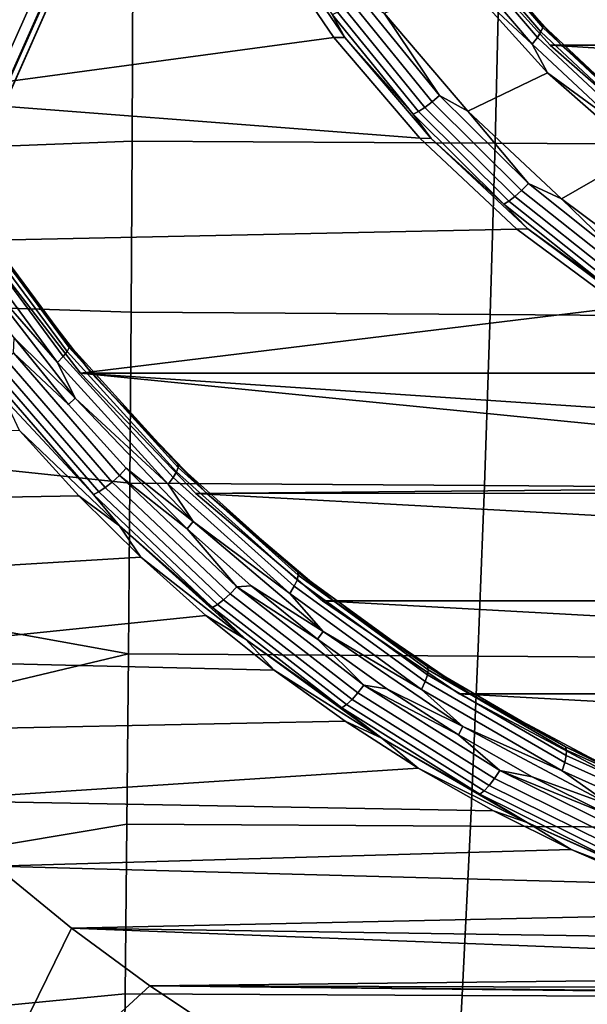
# Model space of a CAD drawing. Header units: metres. Extents: x -25 to 132, y -25 to 47.
# Tile 132 of 153: x 111.45 to 114.43, y -9.03 to -3.87. Entities that reach past the tile are written whole.
import ezdxf

# ---------------------------------------------------------------- set-up
doc = ezdxf.new("R2010")
doc.units = ezdxf.units.M
doc.layers.add('solid_12_061_031_XXX', color=7, linetype='CONTINUOUS')

msp = doc.modelspace()

# ---------------------------------------------------------------- linework, layer by layer
at = {"layer": 'solid_12_061_031_XXX'}
for points in [[(113.454247, -3.021589, 76.10994), (121.877106, -3.53605, 78.685066), (121.458328, -3.999739, 78.55703), (113.820137, -3.53605, 76.221802)], [(112.706573, -3.377209, 75.881348), (113.101952, -3.960144, 76.002228), (110.767967, -4.274808, 75.288658), (110.379105, -3.477598, 75.169769)], [(113.101952, -3.960144, 76.002228), (112.706573, -3.377209, 75.881348), (112.765335, -3.378404, 75.690178), (113.159393, -3.95916, 75.810654)], [(113.159393, -3.95916, 75.810654), (112.765335, -3.378404, 75.690178), (113.093117, -3.838732, 75.736259)], [(113.804138, -3.445851, 75.903343), (114.199074, -3.907979, 76.024086), (114.189705, -3.930456, 75.977844), (113.792496, -3.465671, 75.856407)], [(113.804939, -3.433409, 75.954102), (114.198448, -3.893868, 76.074409), (114.199074, -3.907979, 76.024086), (113.804138, -3.445851, 75.903343)], [(113.804939, -3.433409, 75.954102), (113.877953, -3.535332, 76.030334), (114.198448, -3.893868, 76.074409)], [(113.770813, -3.491515, 75.81649), (114.170982, -3.959766, 75.938835), (114.144188, -3.993906, 75.909721), (113.740562, -3.521618, 75.786324)], [(113.792496, -3.465671, 75.856407), (114.189705, -3.930456, 75.977844), (114.170982, -3.959766, 75.938835), (113.770813, -3.491515, 75.81649)], [(111.488876, -3.618766, 157.862396), (111.112885, -4.460598, 157.760956), (111.018341, -4.395191, 157.62764), (111.389069, -3.565654, 157.727463)], [(113.78849, -3.662117, 75.793846), (113.740562, -3.521618, 75.786324), (114.144188, -3.993906, 75.909721)], [(114.297684, -4.000555, 76.158661), (113.877953, -3.535332, 76.030334), (113.820137, -3.53605, 76.221802), (114.238914, -3.999739, 76.349838)], [(113.820137, -3.53605, 76.221802), (121.458328, -3.999739, 78.55703), (114.238914, -3.999739, 76.349838)], [(114.198448, -3.893868, 76.074409), (113.877953, -3.535332, 76.030334), (114.297684, -4.000555, 76.158661)], [(112.04818, -3.603881, 99.303429), (110.135628, -3.813697, 98.81588), (110.146439, -4.576807, 98.781647), (112.043678, -4.503362, 99.261642)], [(113.970764, -3.613926, 99.763313), (112.04818, -3.603881, 99.303429), (112.043678, -4.503362, 99.261642), (113.949554, -4.515093, 99.719193)], [(115.898399, -3.623904, 100.203697), (113.970764, -3.613926, 99.763313), (113.949554, -4.515093, 99.719193), (115.860558, -4.526732, 100.157852)], [(111.564293, -3.664194, 158.014832), (111.183868, -4.516522, 157.912018), (111.112885, -4.460598, 157.760956), (111.488876, -3.618766, 157.862396)], [(111.612984, -3.70053, 158.180054), (111.229095, -4.56123, 158.076172), (111.183868, -4.516522, 157.912018), (111.564293, -3.664194, 158.014832)], [(113.805313, -4.347066, 75.798996), (113.365868, -3.832439, 75.664642), (113.78849, -3.662117, 75.793846), (114.22348, -4.144615, 75.926842)], [(114.22348, -4.144615, 75.926842), (113.78849, -3.662117, 75.793846), (114.144188, -3.993906, 75.909721)], [(111.633438, -3.726649, 158.352936), (111.247162, -4.593336, 158.248322), (111.229095, -4.56123, 158.076172), (111.612984, -3.70053, 158.180054)], [(110.31456, -4.668048, 161.39447), (111.200951, -4.615952, 158.593842), (111.588562, -3.744958, 158.698883), (110.715881, -3.786613, 161.490158)], [(111.237503, -4.611845, 158.423111), (111.625023, -3.74174, 158.528137), (111.588562, -3.744958, 158.698883), (111.200951, -4.615952, 158.593842)], [(111.625023, -3.74174, 158.528137), (111.237503, -4.611845, 158.423111), (111.247162, -4.593336, 158.248322), (111.633438, -3.726649, 158.352936)], [(113.618645, -4.298028, 75.769859), (113.199692, -3.782257, 75.641769), (113.242294, -3.753025, 75.633934), (113.65802, -4.264811, 75.761032)], [(113.65802, -4.264811, 75.761032), (113.242294, -3.753025, 75.633934), (113.365868, -3.832439, 75.664642)], [(113.546333, -4.348447, 75.824333), (113.122459, -3.826625, 75.694748), (113.158813, -3.807361, 75.662514), (113.580551, -4.326556, 75.791451)], [(113.580551, -4.326556, 75.791451), (113.158813, -3.807361, 75.662514), (113.199692, -3.782257, 75.641769), (113.618645, -4.298028, 75.769859)], [(113.518326, -4.362205, 75.866264), (113.093117, -3.838732, 75.736259), (113.122459, -3.826625, 75.694748), (113.546333, -4.348447, 75.824333)], [(113.159393, -3.95916, 75.810654), (113.093117, -3.838732, 75.736259), (113.518326, -4.362205, 75.866264)], [(113.65802, -4.264811, 75.761032), (113.365868, -3.832439, 75.664642), (113.805313, -4.347066, 75.798996)], [(114.199074, -3.907979, 76.024086), (114.641006, -4.320961, 76.159203), (114.634186, -4.345814, 76.113739), (114.189705, -3.930456, 75.977844)], [(114.198448, -3.893868, 76.074409), (114.297684, -4.000555, 76.158661), (114.638786, -4.305359, 76.20903)], [(114.198448, -3.893868, 76.074409), (114.638786, -4.305359, 76.20903), (114.641006, -4.320961, 76.159203), (114.199074, -3.907979, 76.024086)], [(113.101952, -3.960144, 76.002228), (113.553932, -4.488934, 76.140411), (110.767967, -4.274808, 75.288658)], [(113.553932, -4.488934, 76.140411), (113.101952, -3.960144, 76.002228), (113.159393, -3.95916, 75.810654), (113.613167, -4.490128, 75.949387)], [(113.613167, -4.490128, 75.949387), (113.159393, -3.95916, 75.810654), (113.518326, -4.362205, 75.866264)], [(114.170982, -3.959766, 75.938835), (114.618774, -4.378221, 76.075737), (114.59584, -4.415969, 76.047806), (114.144188, -3.993906, 75.909721)], [(114.189705, -3.930456, 75.977844), (114.634186, -4.345814, 76.113739), (114.618774, -4.378221, 76.075737), (114.170982, -3.959766, 75.938835)], [(114.22348, -4.144615, 75.926842), (114.144188, -3.993906, 75.909721), (114.59584, -4.415969, 76.047806)], [(114.238914, -3.999739, 76.349838), (121.458328, -3.999739, 78.55703), (120.988533, -4.412275, 78.413399)], [(114.238914, -3.999739, 76.349838), (120.988533, -4.412275, 78.413399), (114.70871, -4.412275, 76.493462)], [(114.766235, -4.411677, 76.30191), (114.297684, -4.000555, 76.158661), (114.238914, -3.999739, 76.349838), (114.70871, -4.412275, 76.493462)], [(114.638786, -4.305359, 76.20903), (114.297684, -4.000555, 76.158661), (114.766235, -4.411677, 76.30191)], [(114.297188, -4.807037, 75.949371), (113.805313, -4.347066, 75.798996), (114.22348, -4.144615, 75.926842), (114.709152, -4.571053, 76.075325)], [(114.709152, -4.571053, 76.075325), (114.22348, -4.144615, 75.926842), (114.59584, -4.415969, 76.047806)], [(113.553932, -4.488934, 76.140411), (114.063637, -4.965185, 76.296249), (111.233772, -5.025564, 75.431068), (110.767967, -4.274808, 75.288658)], [(114.088478, -4.763409, 75.913498), (113.618645, -4.298028, 75.769859), (113.65802, -4.264811, 75.761032), (114.124214, -4.726595, 75.903557)], [(114.124214, -4.726595, 75.903557), (113.65802, -4.264811, 75.761032), (113.805313, -4.347066, 75.798996)], [(114.021675, -4.819287, 75.969666), (113.546333, -4.348447, 75.824333), (113.580551, -4.326556, 75.791451), (114.053497, -4.795026, 75.93605)], [(114.053497, -4.795026, 75.93605), (113.580551, -4.326556, 75.791451), (113.618645, -4.298028, 75.769859), (114.088478, -4.763409, 75.913498)], [(113.995171, -4.834535, 76.012047), (113.518326, -4.362205, 75.866264), (113.546333, -4.348447, 75.824333), (114.021675, -4.819287, 75.969666)], [(113.613167, -4.490128, 75.949387), (113.518326, -4.362205, 75.866264), (113.995171, -4.834535, 76.012047)], [(114.124214, -4.726595, 75.903557), (113.805313, -4.347066, 75.798996), (114.297188, -4.807037, 75.949371)], [(114.063637, -4.965185, 76.296249), (113.553932, -4.488934, 76.140411), (113.613167, -4.490128, 75.949387), (114.120934, -4.96463, 76.104622)], [(114.120934, -4.96463, 76.104622), (113.613167, -4.490128, 75.949387), (113.995171, -4.834535, 76.012047)], [(112.038246, -5.401764, 99.21064), (112.043678, -4.503362, 99.261642), (110.146439, -4.576807, 98.781647), (110.159218, -5.339736, 98.74118)], [(113.949554, -4.515093, 99.719193), (112.043678, -4.503362, 99.261642), (112.038246, -5.401764, 99.21064), (113.923775, -5.414563, 99.665367)], [(115.860558, -4.526732, 100.157852), (113.949554, -4.515093, 99.719193), (113.923775, -5.414563, 99.665367), (115.814484, -5.427254, 100.101967)], [(114.835243, -5.206497, 76.113876), (114.297188, -4.807037, 75.949371), (114.709152, -4.571053, 76.075325), (115.23893, -4.935638, 76.237297)], [(114.603668, -5.172944, 76.071014), (114.088478, -4.763409, 75.913498), (114.124214, -4.726595, 75.903557), (114.635429, -5.132964, 76.059853)], [(114.635429, -5.132964, 76.059853), (114.124214, -4.726595, 75.903557), (114.297188, -4.807037, 75.949371)], [(114.542915, -5.233625, 76.129021), (114.021675, -4.819287, 75.969666), (114.053497, -4.795026, 75.93605), (114.572113, -5.207279, 76.094604)], [(114.572113, -5.207279, 76.094604), (114.053497, -4.795026, 75.93605), (114.088478, -4.763409, 75.913498), (114.603668, -5.172944, 76.071014)], [(114.518059, -5.250185, 76.171913), (113.995171, -4.834535, 76.012047), (114.021675, -4.819287, 75.969666), (114.542915, -5.233625, 76.129021)], [(114.120934, -4.96463, 76.104622), (113.995171, -4.834535, 76.012047), (114.518059, -5.250185, 76.171913)], [(114.635429, -5.132964, 76.059853), (114.297188, -4.807037, 75.949371), (114.835243, -5.206497, 76.113876)], [(111.20443, -4.899605, 75.108536), (111.71299, -5.586637, 75.264015), (111.702057, -5.607343, 75.217293), (111.191605, -4.917765, 75.061234)], [(111.205971, -4.888206, 75.159515), (111.713348, -5.573638, 75.314636), (111.71299, -5.586637, 75.264015), (111.20443, -4.899605, 75.108536)], [(111.205971, -4.888206, 75.159515), (111.292244, -5.025564, 75.239807), (111.713348, -5.573638, 75.314636)], [(111.168381, -4.941444, 75.020844), (111.68129, -5.634343, 75.177658), (111.6521, -5.665792, 75.14782), (111.13633, -4.969026, 74.990128)], [(111.191605, -4.917765, 75.061234), (111.702057, -5.607343, 75.217293), (111.68129, -5.634343, 75.177658), (111.168381, -4.941444, 75.020844)], [(111.13633, -4.969026, 74.990128), (111.6521, -5.665792, 75.14782), (111.194359, -5.14077, 75.00074)], [(114.063637, -4.965185, 76.296249), (114.616783, -5.375801, 76.465363), (111.772644, -5.720809, 75.595818), (111.233772, -5.025564, 75.431068)], [(114.616783, -5.375801, 76.465363), (114.063637, -4.965185, 76.296249), (114.120934, -4.96463, 76.104622), (114.676315, -5.376698, 76.274422)], [(114.676315, -5.376698, 76.274422), (114.120934, -4.96463, 76.104622), (114.518059, -5.250185, 76.171913)], [(111.830841, -5.721066, 75.404472), (111.292244, -5.025564, 75.239807), (111.233772, -5.025564, 75.431068), (111.772644, -5.720809, 75.595818)], [(111.713348, -5.573638, 75.314636), (111.292244, -5.025564, 75.239807), (111.830841, -5.721066, 75.404472)], [(111.194359, -5.14077, 75.00074), (111.745491, -5.852922, 75.169243), (111.423836, -5.535847, 75.0709), (111.155663, -5.170146, 74.988914)], [(111.6521, -5.665792, 75.14782), (111.745491, -5.852922, 75.169243), (111.194359, -5.14077, 75.00074)], [(112.031914, -6.298845, 99.150452), (112.038246, -5.401764, 99.21064), (110.159218, -5.339736, 98.74118), (110.173958, -6.102502, 98.694489)], [(114.616783, -5.375801, 76.465363), (115.214874, -5.721196, 76.648216), (111.772644, -5.720809, 75.595818)], [(113.923775, -5.414563, 99.665367), (112.038246, -5.401764, 99.21064), (112.031914, -6.298845, 99.150452), (113.893456, -6.31195, 99.601898)], [(115.814484, -5.427254, 100.101967), (113.923775, -5.414563, 99.665367), (113.893456, -6.31195, 99.601898), (115.760262, -6.324947, 100.036087)], [(111.420219, -5.615371, 75.076866), (111.423836, -5.535847, 75.0709), (111.709946, -5.886367, 75.158371)], [(111.745491, -5.852922, 75.169243), (111.709946, -5.886367, 75.158371), (111.423836, -5.535847, 75.0709)], [(111.713348, -5.573638, 75.314636), (112.284447, -6.201879, 75.489235), (112.285416, -6.216342, 75.439026), (111.71299, -5.586637, 75.264015)], [(111.713348, -5.573638, 75.314636), (111.830841, -5.721066, 75.404472), (112.284447, -6.201879, 75.489235)], [(111.420219, -5.615371, 75.076866), (111.978081, -6.258999, 75.247421), (111.939583, -6.293154, 75.256523), (111.378677, -5.646014, 75.085037)], [(111.978081, -6.258999, 75.247421), (111.420219, -5.615371, 75.076866), (111.709946, -5.886367, 75.158371), (112.013229, -6.220762, 75.251099)], [(111.702057, -5.607343, 75.217293), (112.276604, -6.239382, 75.392952), (112.258598, -6.269425, 75.354164), (111.68129, -5.634343, 75.177658)], [(111.71299, -5.586637, 75.264015), (112.285416, -6.216342, 75.439026), (112.276604, -6.239382, 75.392952), (111.702057, -5.607343, 75.217293)], [(111.338722, -5.672331, 75.106056), (111.902237, -6.322487, 75.278343), (111.868599, -6.344995, 75.311401), (111.30307, -5.692524, 75.138504)], [(111.378677, -5.646014, 75.085037), (111.939583, -6.293154, 75.256523), (111.902237, -6.322487, 75.278343), (111.338722, -5.672331, 75.106056)], [(111.68129, -5.634343, 75.177658), (112.258598, -6.269425, 75.354164), (112.232635, -6.304419, 75.325302), (111.6521, -5.665792, 75.14782)], [(111.6521, -5.665792, 75.14782), (112.232635, -6.304419, 75.325302), (111.745491, -5.852922, 75.169243)], [(111.30307, -5.692524, 75.138504), (111.868599, -6.344995, 75.311401), (111.84095, -6.359142, 75.353439), (111.274162, -5.705216, 75.180153)], [(111.376663, -5.862352, 75.265617), (111.274162, -5.705216, 75.180153), (111.84095, -6.359142, 75.353439)], [(112.436012, -6.353888, 75.589493), (111.830841, -5.721066, 75.404472), (111.772644, -5.720809, 75.595818), (112.377541, -6.353888, 75.780754)], [(116.497948, -6.190437, 77.040489), (117.168259, -6.310009, 77.245422), (112.377541, -6.353888, 75.780754), (111.772644, -5.720809, 75.595818)], [(115.842003, -5.993218, 76.839943), (116.497948, -6.190437, 77.040489), (111.772644, -5.720809, 75.595818)], [(115.214874, -5.721196, 76.648216), (115.842003, -5.993218, 76.839943), (111.772644, -5.720809, 75.595818)], [(112.284447, -6.201879, 75.489235), (111.830841, -5.721066, 75.404472), (112.436012, -6.353888, 75.589493)], [(111.84095, -6.359142, 75.353439), (111.977333, -6.523135, 75.449265), (111.45285, -6.021905, 75.498047), (111.376663, -5.862352, 75.265617)], [(111.745491, -5.852922, 75.169243), (112.364861, -6.500963, 75.358604), (112.013229, -6.220762, 75.251099), (111.709946, -5.886367, 75.158371)], [(112.232635, -6.304419, 75.325302), (112.364861, -6.500963, 75.358604), (111.745491, -5.852922, 75.169243)], [(111.45285, -6.021905, 75.498047), (111.763763, -6.364716, 75.593102), (109.5914, -6.403724, 74.928947), (109.300873, -5.972361, 74.840126)], [(111.977333, -6.523135, 75.449265), (111.763763, -6.364716, 75.593102), (111.45285, -6.021905, 75.498047)], [(112.024689, -7.194363, 99.0811), (112.031914, -6.298845, 99.150452), (110.173958, -6.102502, 98.694489), (110.190666, -6.864987, 98.641571)], [(111.978081, -6.258999, 75.247421), (112.013229, -6.220762, 75.251099), (112.332855, -6.538111, 75.348816)], [(112.364861, -6.500963, 75.358604), (112.332855, -6.538111, 75.348816), (112.013229, -6.220762, 75.251099)], [(112.276604, -6.239382, 75.392952), (112.909348, -6.807396, 75.586403), (112.894394, -6.840174, 75.548546), (112.258598, -6.269425, 75.354164)], [(112.285416, -6.216342, 75.439026), (112.915825, -6.782259, 75.63176), (112.909348, -6.807396, 75.586403), (112.276604, -6.239382, 75.392952)], [(112.284447, -6.201879, 75.489235), (112.436012, -6.353888, 75.589493), (112.913383, -6.766479, 75.681526)], [(112.284447, -6.201879, 75.489235), (112.913383, -6.766479, 75.681526), (112.915825, -6.782259, 75.63176), (112.285416, -6.216342, 75.439026)], [(111.939583, -6.293154, 75.256523), (112.558449, -6.879688, 75.445724), (112.523987, -6.911755, 75.46843), (111.902237, -6.322487, 75.278343)], [(111.978081, -6.258999, 75.247421), (112.59359, -6.84235, 75.4356), (112.558449, -6.879688, 75.445724), (111.939583, -6.293154, 75.256523)], [(111.978081, -6.258999, 75.247421), (112.332855, -6.538111, 75.348816), (112.59359, -6.84235, 75.4356)], [(113.893456, -6.31195, 99.601898), (112.031914, -6.298845, 99.150452), (112.024689, -7.194363, 99.0811), (113.85865, -7.206867, 99.528801)], [(112.258598, -6.269425, 75.354164), (112.894394, -6.840174, 75.548546), (112.871979, -6.878354, 75.520767), (112.232635, -6.304419, 75.325302)], [(112.232635, -6.304419, 75.325302), (112.871979, -6.878354, 75.520767), (112.364861, -6.500963, 75.358604)], [(111.868599, -6.344995, 75.311401), (112.492561, -6.936361, 75.502167), (112.466301, -6.951826, 75.544624), (111.84095, -6.359142, 75.353439)], [(111.902237, -6.322487, 75.278343), (112.523987, -6.911755, 75.46843), (112.492561, -6.936361, 75.502167), (111.868599, -6.344995, 75.311401)], [(117.168259, -6.310009, 77.245422), (117.848618, -6.349495, 77.45343), (112.377541, -6.353888, 75.780754)], [(117.848618, -6.349495, 77.45343), (123.319702, -6.353888, 79.126114), (122.654373, -6.916784, 78.922699), (112.377541, -6.353888, 75.780754)], [(112.377541, -6.353888, 75.780754), (122.654373, -6.916784, 78.922699), (113.04287, -6.916784, 75.984169)], [(113.101128, -6.917095, 75.792839), (112.436012, -6.353888, 75.589493), (112.377541, -6.353888, 75.780754), (113.04287, -6.916784, 75.984169)], [(112.913383, -6.766479, 75.681526), (112.436012, -6.353888, 75.589493), (113.101128, -6.917095, 75.792839)], [(115.760262, -6.324947, 100.036087), (113.893456, -6.31195, 99.601898), (113.85865, -7.206867, 99.528801), (115.697929, -7.219288, 99.960258)], [(111.763763, -6.364716, 75.593102), (112.089584, -6.688303, 75.692719), (109.901894, -6.819771, 75.023872), (109.5914, -6.403724, 74.928947)], [(111.977333, -6.523135, 75.449265), (112.089584, -6.688303, 75.692719), (111.763763, -6.364716, 75.593102)], [(111.977333, -6.523135, 75.449265), (111.84095, -6.359142, 75.353439), (112.466301, -6.951826, 75.544624)], [(112.364861, -6.500963, 75.358604), (113.045677, -7.077756, 75.56675), (112.667938, -6.837534, 75.451263), (112.332855, -6.538111, 75.348816)], [(112.871979, -6.878354, 75.520767), (113.045677, -7.077756, 75.56675), (112.364861, -6.500963, 75.358604)], [(112.638855, -7.116982, 75.651512), (112.089584, -6.688303, 75.692719), (111.977333, -6.523135, 75.449265)], [(112.638855, -7.116982, 75.651512), (111.977333, -6.523135, 75.449265), (112.466301, -6.951826, 75.544624)], [(112.59359, -6.84235, 75.4356), (112.332855, -6.538111, 75.348816), (112.667938, -6.837534, 75.451263)], [(112.089584, -6.688303, 75.692719), (112.431396, -6.993322, 75.797218), (110.231361, -7.219164, 75.124603), (109.901894, -6.819771, 75.023872)], [(112.638855, -7.116982, 75.651512), (112.431396, -6.993322, 75.797218), (112.089584, -6.688303, 75.692719)], [(112.913383, -6.766479, 75.681526), (113.101128, -6.917095, 75.792839), (113.593727, -7.261646, 75.889526)], [(112.913383, -6.766479, 75.681526), (113.593727, -7.261646, 75.889526), (113.597755, -7.278581, 75.840248), (112.915825, -6.782259, 75.63176)], [(112.909348, -6.807396, 75.586403), (113.593803, -7.305558, 75.795662), (113.582138, -7.340734, 75.758812), (112.894394, -6.840174, 75.548546)], [(112.915825, -6.782259, 75.63176), (113.597755, -7.278581, 75.840248), (113.593803, -7.305558, 75.795662), (112.909348, -6.807396, 75.586403)], [(112.024689, -7.194363, 99.0811), (110.190666, -6.864987, 98.641571), (110.209335, -7.627009, 98.582443)], [(112.59359, -6.84235, 75.4356), (113.260811, -7.359804, 75.639587), (113.229309, -7.399966, 75.650826), (112.558449, -6.879688, 75.445724)], [(112.59359, -6.84235, 75.4356), (112.667938, -6.837534, 75.451263), (113.017563, -7.118201, 75.558151)], [(112.59359, -6.84235, 75.4356), (113.017563, -7.118201, 75.558151), (113.260811, -7.359804, 75.639587)], [(113.045677, -7.077756, 75.56675), (113.017563, -7.118201, 75.558151), (112.667938, -6.837534, 75.451263)], [(112.894394, -6.840174, 75.548546), (113.582138, -7.340734, 75.758812), (113.563568, -7.381708, 75.732208), (112.871979, -6.878354, 75.520767)], [(112.523987, -6.911755, 75.46843), (113.197975, -7.434459, 75.674492), (113.168945, -7.460926, 75.708954), (112.492561, -6.936361, 75.502167)], [(112.558449, -6.879688, 75.445724), (113.229309, -7.399966, 75.650826), (113.197975, -7.434459, 75.674492), (112.523987, -6.911755, 75.46843)], [(112.871979, -6.878354, 75.520767), (113.563568, -7.381708, 75.732208), (113.045677, -7.077756, 75.56675)], [(113.04287, -6.916784, 75.984169), (122.654373, -6.916784, 78.922699), (121.936821, -7.404517, 78.703323)], [(113.04287, -6.916784, 75.984169), (121.936821, -7.404517, 78.703323), (113.760422, -7.404517, 76.203545)], [(113.818893, -7.404517, 76.012283), (113.101128, -6.917095, 75.792839), (113.04287, -6.916784, 75.984169), (113.760422, -7.404517, 76.203545)], [(113.593727, -7.261646, 75.889526), (113.101128, -6.917095, 75.792839), (113.818893, -7.404517, 76.012283)], [(112.492561, -6.936361, 75.502167), (113.168945, -7.460926, 75.708954), (113.144203, -7.47756, 75.751877), (112.466301, -6.951826, 75.544624)], [(112.638855, -7.116982, 75.651512), (112.466301, -6.951826, 75.544624), (113.144203, -7.47756, 75.751877)], [(112.431396, -6.993322, 75.797218), (112.789932, -7.280826, 75.906837), (110.231361, -7.219164, 75.124603)], [(112.638855, -7.116982, 75.651512), (112.789932, -7.280826, 75.906837), (112.431396, -6.993322, 75.797218)], [(113.045677, -7.077756, 75.56675), (113.780396, -7.576911, 75.791374), (113.380737, -7.379328, 75.669189), (113.017563, -7.118201, 75.558151)], [(113.563568, -7.381708, 75.732208), (113.780396, -7.576911, 75.791374), (113.045677, -7.077756, 75.56675)], [(113.354439, -7.637798, 75.870285), (112.789932, -7.280826, 75.906837), (112.638855, -7.116982, 75.651512)], [(113.354439, -7.637798, 75.870285), (112.638855, -7.116982, 75.651512), (113.144203, -7.47756, 75.751877)], [(113.260811, -7.359804, 75.639587), (113.017563, -7.118201, 75.558151), (113.380737, -7.379328, 75.669189)], [(112.024689, -7.194363, 99.0811), (110.209335, -7.627009, 98.582443), (110.229958, -8.388525, 98.517105), (112.016586, -8.088076, 99.002602)], [(112.789932, -7.280826, 75.906837), (113.162209, -7.54855, 76.020653), (110.579369, -7.601398, 75.230995), (110.231361, -7.219164, 75.124603)], [(113.85865, -7.206867, 99.528801), (112.024689, -7.194363, 99.0811), (112.016586, -8.088076, 99.002602), (113.819374, -8.098929, 99.446121)], [(115.697929, -7.219288, 99.960258), (113.85865, -7.206867, 99.528801), (113.819374, -8.098929, 99.446121), (115.627556, -8.109755, 99.874527)], [(113.354439, -7.637798, 75.870285), (113.162209, -7.54855, 76.020653), (112.789932, -7.280826, 75.906837)], [(113.593727, -7.261646, 75.889526), (113.818893, -7.404517, 76.012283), (114.318481, -7.682299, 76.111107)], [(113.593727, -7.261646, 75.889526), (114.318481, -7.682299, 76.111107), (114.324203, -7.700215, 76.06234), (113.597755, -7.278581, 75.840248)], [(113.597755, -7.278581, 75.840248), (114.324203, -7.700215, 76.06234), (114.322945, -7.728755, 76.018578), (113.593803, -7.305558, 75.795662)], [(113.593803, -7.305558, 75.795662), (114.322945, -7.728755, 76.018578), (114.314789, -7.765968, 75.982803), (113.582138, -7.340734, 75.758812)], [(113.260811, -7.359804, 75.639587), (113.97332, -7.80638, 75.85743), (113.945709, -7.848979, 75.86985), (113.229309, -7.399966, 75.650826)], [(113.260811, -7.359804, 75.639587), (113.380737, -7.379328, 75.669189), (113.756485, -7.620208, 75.784065)], [(113.260811, -7.359804, 75.639587), (113.756485, -7.620208, 75.784065), (113.97332, -7.80638, 75.85743)], [(113.780396, -7.576911, 75.791374), (113.756485, -7.620208, 75.784065), (113.380737, -7.379328, 75.669189)], [(113.582138, -7.340734, 75.758812), (114.314789, -7.765968, 75.982803), (114.300308, -7.809316, 75.957451), (113.563568, -7.381708, 75.732208)], [(113.563568, -7.381708, 75.732208), (114.300308, -7.809316, 75.957451), (113.780396, -7.576911, 75.791374)], [(113.197975, -7.434459, 75.674492), (113.917717, -7.885564, 75.894531), (113.891243, -7.913637, 75.929787), (113.168945, -7.460926, 75.708954)], [(113.229309, -7.399966, 75.650826), (113.945709, -7.848979, 75.86985), (113.917717, -7.885564, 75.894531), (113.197975, -7.434459, 75.674492)], [(113.760422, -7.404517, 76.203545), (121.936821, -7.404517, 78.703323), (121.174118, -7.810462, 78.470139)], [(113.760422, -7.404517, 76.203545), (121.174118, -7.810462, 78.470139), (114.523125, -7.810462, 76.436729)], [(114.581451, -7.810813, 76.245422), (113.818893, -7.404517, 76.012283), (113.760422, -7.404517, 76.203545), (114.523125, -7.810462, 76.436729)], [(114.318481, -7.682299, 76.111107), (113.818893, -7.404517, 76.012283), (114.581451, -7.810813, 76.245422)], [(113.168945, -7.460926, 75.708954), (113.891243, -7.913637, 75.929787), (113.868111, -7.931281, 75.973198), (113.144203, -7.47756, 75.751877)], [(113.354439, -7.637798, 75.870285), (113.144203, -7.47756, 75.751877), (113.868111, -7.931281, 75.973198)], [(113.162209, -7.54855, 76.020653), (113.54525, -7.794229, 76.137756), (110.944901, -7.965309, 75.342751), (110.579369, -7.601398, 75.230995)], [(113.354439, -7.637798, 75.870285), (113.54525, -7.794229, 76.137756), (113.162209, -7.54855, 76.020653)], [(113.780396, -7.576911, 75.791374), (114.560982, -7.992983, 76.030022), (114.143761, -7.840185, 75.902466), (113.756485, -7.620208, 75.784065)], [(114.300308, -7.809316, 75.957451), (114.560982, -7.992983, 76.030022), (113.780396, -7.576911, 75.791374)], [(114.116737, -8.080241, 76.10334), (113.54525, -7.794229, 76.137756), (113.354439, -7.637798, 75.870285)], [(114.116737, -8.080241, 76.10334), (113.354439, -7.637798, 75.870285), (113.868111, -7.931281, 75.973198)], [(113.97332, -7.80638, 75.85743), (113.756485, -7.620208, 75.784065), (114.143761, -7.840185, 75.902466)], [(114.318481, -7.682299, 76.111107), (114.581451, -7.810813, 76.245422), (115.080215, -8.02412, 76.343994)], [(114.318481, -7.682299, 76.111107), (115.080215, -8.02412, 76.343994), (115.087708, -8.042834, 76.295769), (114.324203, -7.700215, 76.06234)], [(114.324203, -7.700215, 76.06234), (115.087708, -8.042834, 76.295769), (115.089279, -8.072643, 76.252876), (114.322945, -7.728755, 76.018578)], [(114.322945, -7.728755, 76.018578), (115.089279, -8.072643, 76.252876), (115.084824, -8.111513, 76.218224), (114.314789, -7.765968, 75.982803)], [(113.54525, -7.794229, 76.137756), (113.940239, -8.018268, 76.258522), (110.944901, -7.965309, 75.342751)], [(114.116737, -8.080241, 76.10334), (113.940239, -8.018268, 76.258522), (113.54525, -7.794229, 76.137756)], [(114.314789, -7.765968, 75.982803), (115.084824, -8.111513, 76.218224), (115.074638, -8.15679, 76.194191), (114.300308, -7.809316, 75.957451)], [(113.945709, -7.848979, 75.86985), (114.700745, -8.222403, 76.100693), (114.67627, -8.260728, 76.12645), (113.917717, -7.885564, 75.894531)], [(113.97332, -7.80638, 75.85743), (114.724258, -8.177776, 76.087013), (114.700745, -8.222403, 76.100693), (113.945709, -7.848979, 75.86985)], [(113.97332, -7.80638, 75.85743), (114.143761, -7.840185, 75.902466), (114.541527, -8.038657, 76.024078)], [(113.97332, -7.80638, 75.85743), (114.541527, -8.038657, 76.024078), (114.724258, -8.177776, 76.087013)], [(114.560982, -7.992983, 76.030022), (114.541527, -8.038657, 76.024078), (114.143761, -7.840185, 75.902466)], [(114.300308, -7.809316, 75.957451), (115.074638, -8.15679, 76.194191), (114.560982, -7.992983, 76.030022)], [(113.917717, -7.885564, 75.894531), (114.67627, -8.260728, 76.12645), (114.652504, -8.290136, 76.162529), (113.891243, -7.913637, 75.929787)], [(113.891243, -7.913637, 75.929787), (114.652504, -8.290136, 76.162529), (114.631065, -8.308619, 76.206459), (113.868111, -7.931281, 75.973198)], [(114.116737, -8.080241, 76.10334), (113.868111, -7.931281, 75.973198), (114.631065, -8.308619, 76.206459)], [(113.940239, -8.018268, 76.258522), (114.348099, -8.221539, 76.383217), (111.326843, -8.309829, 75.459526), (110.944901, -7.965309, 75.342751)], [(114.116737, -8.080241, 76.10334), (114.348099, -8.221539, 76.383217), (113.940239, -8.018268, 76.258522)], [(112.016586, -8.088076, 99.002602), (110.229958, -8.388525, 98.517105), (110.252548, -9.149492, 98.445557), (112.007645, -8.979743, 98.914993)], [(113.819374, -8.098929, 99.446121), (112.016586, -8.088076, 99.002602), (112.007645, -8.979743, 98.914993), (113.775696, -8.987754, 99.353905)], [(115.627556, -8.109755, 99.874527), (113.819374, -8.098929, 99.446121), (113.775696, -8.987754, 99.353905), (115.54921, -8.995827, 99.778946)], [(114.917931, -8.439769, 76.348289), (114.348099, -8.221539, 76.383217), (114.116737, -8.080241, 76.10334)], [(114.917931, -8.439769, 76.348289), (114.116737, -8.080241, 76.10334), (114.631065, -8.308619, 76.206459)], [(114.348099, -8.221539, 76.383217), (114.765472, -8.402475, 76.510818), (111.326843, -8.309829, 75.459526)], [(114.917931, -8.439769, 76.348289), (114.765472, -8.402475, 76.510818), (114.348099, -8.221539, 76.383217)], [(111.116234, -9.874022, 76.149796), (110.235626, -9.170016, 75.880569), (111.326843, -8.309829, 75.459526), (111.724709, -8.634505, 75.581161)], [(114.765472, -8.402475, 76.510818), (115.188988, -8.559508, 76.640305), (111.724709, -8.634505, 75.581161), (111.326843, -8.309829, 75.459526)], [(115.188988, -8.559508, 76.640305), (115.619888, -8.692778, 76.772041), (111.724709, -8.634505, 75.581161)], [(111.116234, -9.874022, 76.149796), (111.724709, -8.634505, 75.581161), (112.137222, -8.938313, 75.707283)], [(116.059258, -8.802933, 76.906372), (116.503487, -8.889174, 77.042183), (112.137222, -8.938313, 75.707283), (111.724709, -8.634505, 75.581161)], [(115.619888, -8.692778, 76.772041), (116.059258, -8.802933, 76.906372), (111.724709, -8.634505, 75.581161)], [(112.057686, -10.485898, 76.43763), (111.116234, -9.874022, 76.149796), (112.137222, -8.938313, 75.707283), (112.563431, -9.220531, 75.837585)], [(116.503487, -8.889174, 77.042183), (116.948975, -8.950697, 77.178383), (112.137222, -8.938313, 75.707283)], [(117.848618, -8.999596, 77.45343), (123.133812, -9.220531, 79.069275), (112.563431, -9.220531, 75.837585), (112.137222, -8.938313, 75.707283)], [(117.39695, -8.987371, 77.315346), (117.848618, -8.999596, 77.45343), (112.137222, -8.938313, 75.707283)], [(116.948975, -8.950697, 77.178383), (117.39695, -8.987371, 77.315346), (112.137222, -8.938313, 75.707283)], [(112.007645, -8.979743, 98.914993), (110.252548, -9.149492, 98.445557), (110.277084, -9.909732, 98.367813), (111.997902, -9.869143, 98.818314)], [(113.775696, -8.987754, 99.353905), (112.007645, -8.979743, 98.914993), (111.997902, -9.869143, 98.818314), (113.727715, -9.872992, 99.252228)], [(115.54921, -8.995827, 99.778946), (113.775696, -8.987754, 99.353905), (113.727715, -9.872992, 99.252228), (115.463066, -9.877036, 99.673622)]]:
    msp.add_3dface(points, dxfattribs=at)

doc.saveas('drawing.dxf')
